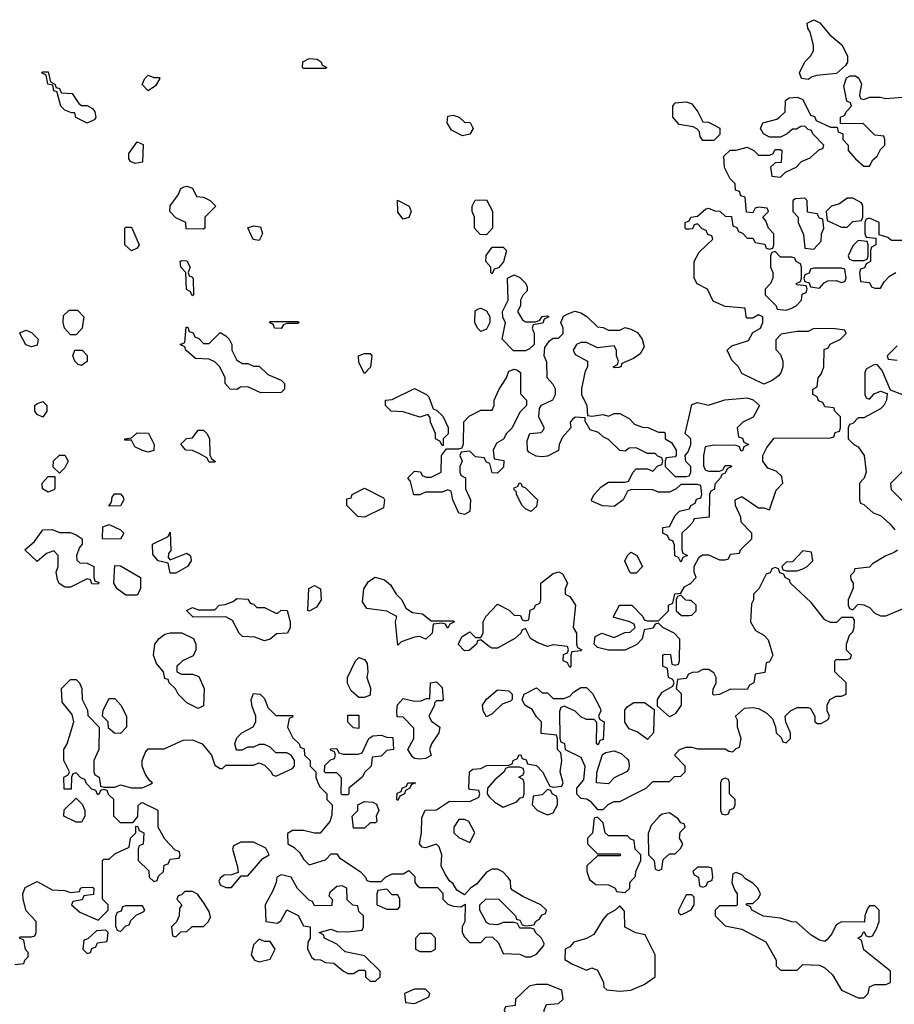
# Model space of a CAD drawing. Header units: inches. Extents: x 2722057 to 2913084, y 892730 to 1030005.
# Tile 8 of 231: x 2737587 to 2740740, y 1016711 to 1020262. Entities that reach past the tile are written whole.
import ezdxf

# ---------------------------------------------------------------- set-up
doc = ezdxf.new("R2010")
doc.units = ezdxf.units.IN
doc.header["$MEASUREMENT"] = 0
for name, color, linetype in [('C7031', 7, 'Continuous'), ('C7032', 7, 'Continuous'), ('C7041', 7, 'Continuous'), ('C7042', 7, 'Continuous')]:
    doc.layers.add(name, color=color, linetype=linetype)

msp = doc.modelspace()

# ---------------------------------------------------------------- linework, layer by layer
at = {"layer": 'C7031', "color": 2, "elevation": 18}
for points in [[(2737737, 1020000), (2737738, 1019998), (2737776, 1019996), (2737799.6, 1019959.6), (2737810, 1019952), (2737830, 1019952), (2737850, 1019942), (2737858, 1019930), (2737862, 1019910), (2737858, 1019902), (2737830, 1019889), (2737788.9, 1019908.9), (2737786, 1019926), (2737774, 1019926), (2737750, 1019935.3), (2737735.3, 1019950), (2737722.5, 1020000)], [(2740000, 1019877.9), (2739964, 1019884), (2739942, 1019910), (2739942, 1019950), (2739950, 1019962), (2739990, 1019966), (2740000, 1019962)], [(2740000, 1019506.6), (2739990, 1019506), (2739986, 1019510), (2739986, 1019530), (2740000, 1019537)], [(2740000, 1018586), (2739970, 1018586), (2739954, 1018570), (2739930, 1018558), (2739890, 1018558), (2739870, 1018566), (2739792.7, 1018567.3), (2739778, 1018562), (2739762, 1018530), (2739730, 1018506), (2739688.4, 1018508.4), (2739650, 1018526), (2739648.4, 1018531.6), (2739658, 1018550), (2739683.1, 1018576.9), (2739710, 1018594), (2739770, 1018594), (2739782, 1018598), (2739798, 1018630), (2739810, 1018642), (2739850, 1018642), (2739870, 1018634), (2739887.3, 1018652.7), (2739902, 1018658), (2739906, 1018670), (2739902, 1018682), (2739887.3, 1018687.3), (2739878, 1018698), (2739850, 1018698), (2739810, 1018718), (2739783.6, 1018716.4), (2739770, 1018706), (2739750, 1018708), (2739710, 1018748), (2739690, 1018758), (2739673.6, 1018773.6), (2739643.1, 1018783.1), (2739626, 1018814), (2739626, 1018826), (2739590, 1018828), (2739579.6, 1018820.4), (2739572, 1018810), (2739574, 1018790), (2739543.6, 1018756.4), (2739532, 1018730), (2739530, 1018708), (2739490, 1018688), (2739470, 1018686), (2739448.4, 1018688.4), (2739422, 1018702), (2739418, 1018710), (2739416.4, 1018743.6), (2739426, 1018770), (2739467.3, 1018772.7), (2739476.4, 1018783.6), (2739478, 1018790), (2739458, 1018830), (2739460.4, 1018859.6), (2739468.4, 1018871.6), (2739508.4, 1018891.6), (2739518, 1018910), (2739518, 1018930), (2739510, 1018946), (2739488, 1018970), (2739487.3, 1019027.3), (2739478, 1019050), (2739480.4, 1019079.6), (2739496.4, 1019103.6), (2739510, 1019114), (2739530, 1019114), (2739546, 1019130), (2739546, 1019150), (2739538, 1019170), (2739547.3, 1019192.7), (2739560.4, 1019199.6), (2739588.7, 1019211.3), (2739610, 1019204.7), (2739631.1, 1019191.1), (2739670, 1019154), (2739690, 1019152), (2739710, 1019142), (2739750, 1019142), (2739770, 1019152), (2739790, 1019146), (2739814.4, 1019134.4), (2739831.3, 1019110), (2739838, 1019082), (2739823.6, 1019056.4), (2739799.8, 1019040.2), (2739758, 1019022), (2739754, 1019010), (2739747.3, 1019007.3), (2739730, 1019006), (2739726, 1019010), (2739742, 1019018), (2739746, 1019030), (2739738, 1019050), (2739738, 1019070), (2739730, 1019086), (2739670, 1019078), (2739630, 1019098), (2739610, 1019098), (2739594, 1019090), (2739582, 1019070), (2739590, 1019054), (2739634, 1019030), (2739634, 1019010), (2739625.4, 1018994.6), (2739612, 1018932), (2739612, 1018910), (2739631.1, 1018871.1), (2739634, 1018834), (2739650, 1018832), (2739690, 1018838), (2739710, 1018832), (2739730, 1018842), (2739750, 1018842), (2739783.6, 1018823.6), (2739803.6, 1018803.6), (2739832.7, 1018792.7), (2739851.6, 1018791.6), (2739890, 1018774), (2739910, 1018774), (2739914, 1018770), (2739914, 1018750), (2739936.9, 1018736.9), (2739954, 1018710), (2739954, 1018690), (2739950, 1018686), (2739918, 1018682), (2739914, 1018670), (2739914, 1018650), (2739950, 1018614), (2739990, 1018614), (2740000, 1018617.3)], [(2740000, 1018756), (2739986, 1018770), (2740000, 1018830.7)], [(2740000, 1018656.3), (2739988.4, 1018668.4), (2739986, 1018690), (2739996.4, 1018703.6), (2740000, 1018713.5)], [(2740000, 1018436), (2739974, 1018410), (2739974, 1018350), (2739978, 1018338), (2739994, 1018330), (2739978, 1018322), (2739970, 1018306), (2739962, 1018322), (2739948.4, 1018328.4), (2739947.3, 1018367.3), (2739942, 1018382), (2739930, 1018386), (2739922, 1018402), (2739906, 1018410), (2739906, 1018430), (2739930, 1018434), (2739950, 1018474), (2739966, 1018490), (2740000, 1018497.6)], [(2740000, 1017902.7), (2739998, 1017902), (2739990, 1017886), (2739958, 1017882), (2739954, 1017850), (2739971.6, 1017831.6), (2739971.3, 1017790), (2739950, 1017758), (2739930, 1017748), (2739886, 1017786), (2739886, 1017810), (2739903.1, 1017836.9), (2739942, 1017858), (2739946, 1017870), (2739942, 1017882), (2739926, 1017890), (2739922, 1017922), (2739906, 1017930), (2739906, 1017970), (2739910, 1017974), (2739932.7, 1017972.7), (2739938, 1017938), (2739950, 1017934), (2739962, 1017938), (2739966, 1017950), (2739967.3, 1018027.3), (2739946, 1018050), (2739906, 1018070), (2739890, 1018086), (2739878, 1018082), (2739870, 1018068), (2739838, 1018062), (2739831.3, 1018028.7), (2739811.3, 1018008.7), (2739770, 1017988), (2739710, 1017988), (2739670, 1017998), (2739658, 1018010), (2739662, 1018038), (2739686, 1018050), (2739730, 1018034), (2739768.4, 1018051.6), (2739787.3, 1018052.7), (2739806, 1018070), (2739802, 1018082), (2739786, 1018090), (2739730, 1018106), (2739728, 1018110), (2739749, 1018151), (2739794, 1018150), (2739834, 1018110), (2739838, 1018098), (2739850, 1018094), (2739890, 1018094), (2739926, 1018130), (2739926, 1018150), (2739942, 1018158), (2739948.9, 1018191.1), (2739970, 1018194), (2739983.1, 1018216.9), (2740000, 1018226.6)], [(2740000, 1018167.6), (2739988, 1018168), (2739970, 1018186), (2739958, 1018182), (2739954, 1018170), (2739954, 1018130), (2739972.7, 1018112.7), (2740000, 1018113.6)], [(2737570, 1016854), (2737602, 1016858), (2737606, 1016870), (2737618, 1016882), (2737618, 1016898), (2737608.4, 1016908.4), (2737602, 1016942), (2737586, 1016950), (2737590, 1016954), (2737630, 1016954), (2737642, 1016958), (2737646, 1016970), (2737646, 1017010), (2737610, 1017048), (2737599, 1017090), (2737598, 1017110), (2737607.3, 1017132.7), (2737650, 1017154), (2737703.6, 1017123.6), (2737750, 1017122), (2737770, 1017114), (2737802, 1017118), (2737806, 1017130), (2737812.7, 1017132.7), (2737850, 1017134), (2737854, 1017130), (2737852.7, 1017107.3), (2737818, 1017102), (2737812.7, 1017087.3), (2737778, 1017082), (2737774, 1017070), (2737803.6, 1017043.6), (2737870, 1017014), (2737906, 1017050), (2737906, 1017070), (2737886, 1017090), (2737886, 1017230), (2737890, 1017234), (2737910, 1017234), (2737930, 1017254), (2737982, 1017278), (2737986, 1017310), (2738006, 1017330), (2738006, 1017354), (2738012.7, 1017352.7), (2738018, 1017338), (2738034, 1017330), (2738031.6, 1017288.4), (2738018, 1017282), (2738014, 1017270), (2738014, 1017230), (2738052.7, 1017192.7), (2738054, 1017170), (2738070, 1017154), (2738082, 1017158), (2738087.3, 1017172.7), (2738106, 1017190), (2738107.3, 1017212.7), (2738122, 1017218), (2738130, 1017234), (2738162, 1017238), (2738166, 1017250), (2738162, 1017262), (2738147.3, 1017267.3), (2738110, 1017306), (2738086, 1017350), (2738086, 1017410), (2738030, 1017438), (2738023.6, 1017436.4), (2738012.7, 1017427.3), (2738012, 1017388), (2737994, 1017366), (2737950, 1017366), (2737926, 1017390), (2737926, 1017450), (2737907.3, 1017467.3), (2737902, 1017482), (2737890, 1017486), (2737878, 1017482), (2737872.7, 1017467.3), (2737867.3, 1017467.3), (2737862, 1017482), (2737847.3, 1017487.3), (2737827.3, 1017507.3), (2737822, 1017522), (2737807.3, 1017527.3), (2737790, 1017546), (2737778, 1017542), (2737774, 1017530), (2737772.7, 1017487.3), (2737747.3, 1017487.3), (2737746, 1017530), (2737762, 1017538), (2737766, 1017550), (2737746, 1017590), (2737746, 1017630), (2737758, 1017650), (2737782, 1017730), (2737776.4, 1017756.4), (2737740.4, 1017800.4), (2737738, 1017850), (2737770, 1017882), (2737790, 1017882), (2737802, 1017870), (2737811, 1017850), (2737812, 1017810), (2737831.6, 1017771.6), (2737832.7, 1017752.7), (2737874, 1017710), (2737872, 1017630), (2737854, 1017590), (2737854, 1017550), (2737858, 1017538), (2737874, 1017530), (2737878, 1017498), (2737890, 1017494), (2737930, 1017494), (2737950, 1017502), (2737990, 1017491.3), (2738028.4, 1017491.6), (2738056.4, 1017503.6), (2738066, 1017510), (2738056.4, 1017516.4), (2738040.2, 1017540.2), (2738029, 1017570), (2738029, 1017590), (2738040.2, 1017619.8), (2738050, 1017632), (2738107.3, 1017632.7), (2738176.4, 1017663.6), (2738210, 1017664.7), (2738244.7, 1017650), (2738278, 1017610), (2738290, 1017574), (2738310, 1017562), (2738318, 1017562), (2738330, 1017574), (2738430, 1017574), (2738450, 1017582), (2738470, 1017574), (2738494, 1017550), (2738498, 1017538), (2738510, 1017534), (2738570, 1017562), (2738578, 1017570), (2738578, 1017590), (2738566, 1017610), (2738550, 1017618), (2738510, 1017618), (2738490, 1017638), (2738470, 1017648), (2738450, 1017648), (2738430, 1017638), (2738410, 1017638), (2738387.3, 1017627.3), (2738368, 1017628), (2738362, 1017650), (2738370, 1017672), (2738388, 1017690), (2738428.4, 1017711.6), (2738438, 1017730), (2738438, 1017750), (2738424.7, 1017784.7), (2738422, 1017810), (2738430, 1017832), (2738454, 1017830), (2738470, 1017814), (2738481, 1017781), (2738510, 1017752), (2738572, 1017752), (2738570, 1017746), (2738558, 1017742), (2738552, 1017710), (2738571.6, 1017671.6), (2738594, 1017650), (2738598, 1017638), (2738612.7, 1017632.7), (2738614, 1017610), (2738634, 1017590), (2738634, 1017570), (2738654, 1017550), (2738654, 1017530), (2738662, 1017510), (2738670, 1017494), (2738694, 1017470), (2738694, 1017450), (2738714, 1017430), (2738712.7, 1017392.7), (2738704.7, 1017370), (2738670, 1017328), (2738650, 1017328), (2738610, 1017338), (2738570, 1017338), (2738552.7, 1017327.3), (2738554, 1017290), (2738576.9, 1017276.9), (2738596.9, 1017256.9), (2738610, 1017234), (2738630, 1017214), (2738690, 1017232), (2738710, 1017254), (2738730, 1017254), (2738739.6, 1017239.6), (2738814, 1017190), (2738834, 1017170), (2738838, 1017158), (2738850, 1017154), (2738890, 1017154), (2738906, 1017170), (2738930, 1017182), (2738970, 1017182), (2738990, 1017194), (2739011.6, 1017171.6), (2739012, 1017150), (2739019.6, 1017139.6), (2739030, 1017132), (2739092.7, 1017132.7), (2739112, 1017112), (2739112, 1017090), (2739130, 1017072), (2739150, 1017064.7), (2739178, 1017062), (2739192.7, 1017072.7), (2739192, 1017010), (2739182, 1016990), (2739182, 1016970), (2739190, 1016954), (2739210, 1016934), (2739250, 1016934), (2739267.3, 1016952.7), (2739290, 1016954), (2739312.7, 1016932.7), (2739330, 1016894), (2739390, 1016892), (2739410, 1016882), (2739430, 1016882), (2739450, 1016892), (2739476.4, 1016923.6), (2739478, 1016930), (2739468, 1016950), (2739446, 1016970), (2739442, 1016982), (2739430, 1016986), (2739390, 1016986), (2739382, 1017002), (2739370, 1017006), (2739330, 1017006), (2739310, 1016998), (2739280.4, 1017000.4), (2739270, 1017006), (2739246, 1017050), (2739246, 1017070), (2739268.4, 1017091.6), (2739314, 1017090), (2739374, 1017030), (2739378, 1017018), (2739390, 1017014), (2739398, 1016998), (2739410, 1016994), (2739442, 1016998), (2739446, 1017010), (2739460.4, 1017019.6), (2739470, 1017034), (2739482, 1017038), (2739486, 1017050), (2739466, 1017070), (2739400.4, 1017100.4), (2739363.1, 1017123.1), (2739358, 1017130), (2739356.4, 1017156.4), (2739348.4, 1017168.4), (2739328.4, 1017188.4), (2739310, 1017198), (2739290, 1017198), (2739270, 1017188), (2739234.8, 1017145.2), (2739212, 1017130), (2739190, 1017106), (2739163.1, 1017123.1), (2739150, 1017146), (2739136.4, 1017156.4), (2739120.4, 1017180.4), (2739106, 1017210), (2739108.7, 1017250), (2739099, 1017279), (2739090, 1017288), (2739050, 1017275.3), (2739038, 1017278), (2739028, 1017290), (2739035.3, 1017330), (2739036.4, 1017383.6), (2739048.9, 1017411.1), (2739090, 1017412), (2739136.4, 1017443.6), (2739210, 1017442), (2739242, 1017458), (2739246, 1017470), (2739242, 1017482), (2739210, 1017486), (2739206, 1017490), (2739208, 1017550), (2739220.4, 1017559.6), (2739250, 1017562), (2739270, 1017572), (2739350, 1017574), (2739362, 1017578), (2739366, 1017590), (2739382, 1017598), (2739386, 1017610), (2739392, 1017612), (2739398, 1017598), (2739412.7, 1017592.7), (2739418, 1017578), (2739450, 1017572), (2739472, 1017550), (2739498, 1017498), (2739510, 1017494), (2739542, 1017498), (2739546, 1017510), (2739535.3, 1017550), (2739542, 1017590), (2739538, 1017618), (2739526, 1017630), (2739526, 1017670), (2739522, 1017682), (2739467.3, 1017687.3), (2739468, 1017730), (2739450, 1017748), (2739434, 1017774), (2739408, 1017790), (2739398, 1017810), (2739406, 1017830), (2739450, 1017852), (2739470, 1017834), (2739490, 1017834), (2739510, 1017814), (2739550, 1017814), (2739570, 1017822), (2739583.1, 1017836.9), (2739610, 1017854), (2739630, 1017854), (2739651.6, 1017831.6), (2739679.6, 1017779.6), (2739682, 1017770), (2739674, 1017750), (2739678, 1017738), (2739694, 1017730), (2739690, 1017666), (2739678, 1017662), (2739672.7, 1017647.3), (2739666, 1017650), (2739667.3, 1017727.3), (2739658, 1017738), (2739630, 1017738), (2739610, 1017748), (2739590, 1017768), (2739550, 1017786), (2739538, 1017782), (2739532.7, 1017767.3), (2739534, 1017670), (2739538, 1017658), (2739551.6, 1017651.6), (2739554, 1017630), (2739610, 1017602), (2739624.7, 1017570), (2739619.6, 1017520.4), (2739594, 1017490), (2739594, 1017470), (2739610, 1017454), (2739631.6, 1017451.6), (2739643.6, 1017443.6), (2739670, 1017414), (2739690, 1017414), (2739708.4, 1017431.6), (2739730, 1017442), (2739750, 1017442), (2739810, 1017472), (2739846, 1017490), (2739870, 1017514), (2739930, 1017514), (2739947.3, 1017532.7), (2739970, 1017534), (2739986, 1017550), (2739986, 1017570), (2739948, 1017610), (2739966, 1017630), (2739990, 1017638), (2740000, 1017638)], [(2740000, 1017106), (2739990, 1017106), (2739962, 1017050), (2739962, 1017042), (2739970, 1017034), (2739990, 1017042), (2740000, 1017047.6)]]:
    msp.add_lwpolyline(points, dxfattribs=at)
for points in [[(2739183.1, 1019843.1), (2739143.1, 1019863.1), (2739128, 1019890), (2739130, 1019914), (2739150, 1019918), (2739170.9, 1019910.9), (2739190, 1019892), (2739211.1, 1019891.1), (2739222, 1019870), (2739210, 1019848.7)], [(2738003.1, 1019743.1), (2737986, 1019750), (2737980.4, 1019760.4), (2737980.4, 1019779.6), (2738010, 1019822), (2738031.6, 1019811.6), (2738030, 1019748)], [(2738250, 1019506), (2738187.3, 1019507.3), (2738186, 1019530), (2738150, 1019548), (2738128.7, 1019570), (2738129.1, 1019590.9), (2738158, 1019630), (2738167.3, 1019652.7), (2738180.4, 1019659.6), (2738190, 1019662), (2738210, 1019654), (2738224.7, 1019624.7), (2738250, 1019622), (2738274, 1019610), (2738294, 1019590), (2738254, 1019550), (2738254, 1019510)], [(2738970, 1019542), (2738950, 1019568), (2738948.7, 1019611.3), (2738991.3, 1019590), (2738998, 1019570), (2738990, 1019548.7)], [(2739270, 1019486), (2739247.3, 1019487.3), (2739226, 1019510), (2739226, 1019550), (2739218, 1019570), (2739218, 1019590), (2739228.4, 1019611.6), (2739270, 1019612), (2739291.1, 1019571.1), (2739292, 1019510)], [(2737990, 1019428), (2737966, 1019450), (2737966, 1019510), (2737970, 1019514), (2737990, 1019514), (2738018, 1019450), (2738010, 1019438)], [(2738450, 1019466), (2738428.7, 1019468.7), (2738408.9, 1019511.1), (2738430, 1019518), (2738454.8, 1019514.8), (2738462, 1019490)], [(2739290, 1019346), (2739286, 1019350), (2739286, 1019370), (2739268, 1019390), (2739268.4, 1019411.6), (2739290, 1019442), (2739330, 1019442), (2739342, 1019430), (2739331.6, 1019388.4), (2739312.7, 1019367.3), (2739298, 1019362)], [(2738210, 1019266), (2738202, 1019282), (2738188.4, 1019288.4), (2738186, 1019350), (2738168, 1019370), (2738166, 1019390), (2738170, 1019394), (2738190, 1019392), (2738202, 1019370), (2738194, 1019350), (2738198, 1019338), (2738210, 1019334), (2738212.7, 1019327.3), (2738214, 1019270)], [(2739410, 1019172), (2739447.3, 1019172.7), (2739462, 1019178), (2739470, 1019192), (2739490, 1019194), (2739494, 1019190), (2739478, 1019182), (2739472.7, 1019167.3), (2739438, 1019162), (2739434, 1019150), (2739442, 1019130), (2739442, 1019090), (2739425.4, 1019074.6), (2739410, 1019068), (2739367.3, 1019067.3), (2739326, 1019110), (2739338, 1019170), (2739328.4, 1019188.4), (2739328, 1019210), (2739348, 1019250), (2739346, 1019330), (2739370, 1019342), (2739390, 1019332), (2739411.1, 1019311.1), (2739416.9, 1019296.9), (2739416, 1019284), (2739402, 1019270), (2739392, 1019250), (2739392, 1019230), (2739382, 1019210), (2739399.6, 1019179.6)], [(2737770, 1019126), (2737748.7, 1019150), (2737744, 1019170), (2737745.2, 1019194.8), (2737765.2, 1019214.8), (2737794.8, 1019214.8), (2737818, 1019190), (2737812, 1019150), (2737790, 1019126)], [(2739250, 1019138), (2739238, 1019150), (2739228, 1019170), (2739228.4, 1019211.6), (2739240.4, 1019219.6), (2739250, 1019222), (2739270, 1019212), (2739282, 1019190), (2739282, 1019170), (2739270, 1019146)], [(2738530, 1019148.7), (2738506, 1019150), (2738502, 1019162), (2738488, 1019170), (2738490, 1019174), (2738590, 1019174), (2738594, 1019170), (2738590, 1019166), (2738550, 1019166), (2738538, 1019162)], [(2737630, 1019082), (2737609.1, 1019089.1), (2737588, 1019130), (2737590, 1019134), (2737610, 1019142), (2737630, 1019134), (2737654, 1019110), (2737650, 1019088.7)], [(2738250, 1019094), (2738270, 1019094), (2738310, 1019134), (2738330, 1019122), (2738342, 1019110), (2738352, 1019090), (2738352, 1019070), (2738370, 1019034), (2738390, 1019022), (2738410, 1019022), (2738430, 1019012), (2738450, 1019012), (2738482, 1018982), (2738530, 1018962), (2738542, 1018950), (2738542, 1018930), (2738530, 1018918), (2738456.4, 1018916.4), (2738410, 1018938), (2738383.6, 1018936.4), (2738370, 1018928), (2738346, 1018930), (2738328, 1018950), (2738328, 1018970), (2738308, 1019010), (2738290, 1019028), (2738270, 1019038), (2738220.4, 1019040.4), (2738186, 1019070), (2738182, 1019082), (2738166, 1019090), (2738182, 1019098), (2738187.3, 1019152.7), (2738192.7, 1019152.7), (2738198, 1019138), (2738212.7, 1019132.7), (2738218, 1019118), (2738232.7, 1019112.7)], [(2737810, 1019015.3), (2737798, 1019018), (2737786, 1019030), (2737778, 1019050), (2737786, 1019070), (2737812, 1019070), (2737830.7, 1019050.7), (2737830, 1019028.7)], [(2738830, 1018986), (2738810, 1019026), (2738808.7, 1019050), (2738830, 1019058), (2738850, 1019058), (2738856, 1019050), (2738851.3, 1019008.7)], [(2739310, 1018626), (2739290, 1018628), (2739282, 1018662), (2739270, 1018666), (2739262, 1018682), (2739230, 1018686), (2739210, 1018706), (2739178, 1018702), (2739174, 1018690), (2739182, 1018670), (2739174, 1018650), (2739174, 1018630), (2739178, 1018618), (2739194, 1018610), (2739194, 1018570), (2739212, 1018530), (2739210, 1018488), (2739190, 1018478), (2739170, 1018482), (2739148, 1018530), (2739142, 1018562), (2739130, 1018566), (2739110, 1018558), (2739050, 1018558), (2739030, 1018548.7), (2739008.4, 1018548.4), (2738996.4, 1018596.4), (2738986, 1018610), (2739010, 1018634), (2739031.6, 1018631.6), (2739038, 1018618), (2739052.7, 1018612.7), (2739070, 1018612), (2739106, 1018630), (2739108, 1018690), (2739126, 1018714), (2739170, 1018714), (2739182, 1018718), (2739187.3, 1018732.7), (2739188, 1018812), (2739207.3, 1018832.7), (2739250, 1018854), (2739290, 1018854), (2739298, 1018870), (2739298, 1018890), (2739315.3, 1018930), (2739342, 1018970), (2739350, 1018994), (2739370, 1019002), (2739379.6, 1018999.6), (2739392, 1018990), (2739392.7, 1018912.7), (2739414, 1018890), (2739414, 1018870), (2739390, 1018846), (2739362, 1018790), (2739342, 1018770), (2739331.3, 1018748.7), (2739305.4, 1018734.6), (2739294, 1018710), (2739298, 1018678), (2739332.7, 1018672.7), (2739331.6, 1018648.4)], [(2739110, 1018726), (2739102, 1018742), (2739086, 1018750), (2739086, 1018770), (2739068, 1018810), (2739067.3, 1018827.3), (2739058, 1018838), (2739030, 1018828), (2738970, 1018848), (2738926, 1018850), (2738906, 1018870), (2738906, 1018890), (2738930, 1018892), (2739010, 1018931.3), (2739054, 1018910), (2739062, 1018902), (2739078, 1018858), (2739090, 1018854), (2739112.7, 1018832.7), (2739131.6, 1018791.6), (2739131.6, 1018768.4), (2739114, 1018750), (2739114, 1018726)], [(2737670, 1018828.7), (2737650, 1018838), (2737642, 1018850), (2737642, 1018870), (2737650, 1018878), (2737670, 1018884.7), (2737684.7, 1018870), (2737684.7, 1018850)], [(2738270, 1018666), (2738262, 1018682), (2738236.4, 1018696.4), (2738210, 1018708), (2738186, 1018710), (2738168.4, 1018731.6), (2738188.4, 1018751.6), (2738210, 1018754), (2738230, 1018782), (2738250, 1018782), (2738262, 1018770), (2738271.1, 1018751.1), (2738272.7, 1018692.7), (2738278, 1018678), (2738292, 1018670), (2738290, 1018666)], [(2738050, 1018702), (2738030, 1018708), (2738002, 1018722), (2737990, 1018746), (2737966, 1018746), (2737966, 1018750), (2737990, 1018754), (2738010, 1018772), (2738051, 1018771), (2738072, 1018730), (2738070, 1018708)], [(2737730, 1018626), (2737708, 1018648), (2737708.4, 1018671.6), (2737730, 1018692), (2737750, 1018692), (2737762, 1018670), (2737750, 1018646)], [(2737690, 1018558), (2737668.7, 1018570), (2737668, 1018590), (2737690, 1018614), (2737714, 1018614), (2737714, 1018570), (2737710, 1018566)], [(2738830, 1018468), (2738806, 1018470), (2738766, 1018510), (2738766, 1018534), (2738782, 1018538), (2738786, 1018550), (2738830, 1018572), (2738898, 1018538), (2738902, 1018530), (2738898, 1018502)], [(2739430, 1018488.7), (2739410, 1018498), (2739398, 1018510), (2739378, 1018550), (2739378, 1018558), (2739368.4, 1018568.4), (2739370, 1018574), (2739382, 1018578), (2739388.4, 1018591.6), (2739394, 1018590), (2739398, 1018578), (2739410, 1018574), (2739454, 1018530), (2739450, 1018506)], [(2737908, 1018508), (2737918, 1018522), (2737920.4, 1018539.6), (2737928.4, 1018551.6), (2737950, 1018552), (2737959.6, 1018539.6), (2737962, 1018530), (2737950, 1018508.7)], [(2737950, 1018388.7), (2737886, 1018390), (2737887.3, 1018432.7), (2737910, 1018442), (2737950, 1018422), (2737962, 1018410)], [(2737730, 1018412), (2737770, 1018412), (2737790, 1018404.7), (2737812, 1018390), (2737812, 1018370), (2737802, 1018358), (2737792, 1018330), (2737792.7, 1018312.7), (2737803.6, 1018303.6), (2737830, 1018302), (2737854, 1018290), (2737854, 1018250), (2737858, 1018238), (2737872.7, 1018232.7), (2737870, 1018226), (2737847.3, 1018227.3), (2737842, 1018242), (2737830, 1018246), (2737770, 1018215.3), (2737750, 1018215.3), (2737728.9, 1018228.9), (2737723.1, 1018243.1), (2737718, 1018270), (2737726, 1018290), (2737726, 1018330), (2737710, 1018346), (2737683.6, 1018336.4), (2737650, 1018308), (2737606, 1018350), (2737640.4, 1018379.6), (2737670, 1018422), (2737703.6, 1018423.6)], [(2738130, 1018314), (2738190, 1018338), (2738202, 1018330), (2738203.6, 1018323.6), (2738204.7, 1018310), (2738192, 1018290), (2738150, 1018266), (2738130, 1018266), (2738122, 1018302), (2738086, 1018310), (2738067.3, 1018332.7), (2738066, 1018370), (2738122, 1018398), (2738130, 1018414), (2738132, 1018348), (2738123.6, 1018336.4), (2738122, 1018322)], [(2739790, 1018266), (2739786, 1018270), (2739768.9, 1018308.9), (2739778, 1018330), (2739790, 1018342), (2739812, 1018330), (2739832, 1018290), (2739810, 1018266)], [(2737970, 1018186), (2737938, 1018210), (2737926, 1018230), (2737930, 1018294), (2737950, 1018292), (2738022, 1018250), (2738022, 1018210), (2738010, 1018186)], [(2739070, 1018094), (2739150, 1018094), (2739154, 1018090), (2739138, 1018082), (2739130, 1018068), (2739122, 1018082), (2739110, 1018086), (2739078, 1018082), (2739074, 1018050), (2739051.6, 1018028.4), (2739030, 1018038), (2739010, 1018035.3), (2738962, 1018018), (2738950, 1018006), (2738942, 1018090), (2738946, 1018110), (2738910, 1018128.7), (2738838, 1018138), (2738823.1, 1018163.1), (2738828, 1018210), (2738844, 1018236), (2738868.4, 1018251.6), (2738902, 1018242), (2738923.6, 1018223.6), (2738944.7, 1018190), (2738964.7, 1018170), (2738979.6, 1018139.6), (2739003.6, 1018123.6), (2739039.6, 1018119.6)], [(2739570, 1017926), (2739562, 1017942), (2739546, 1017950), (2739547.3, 1017972.7), (2739562, 1017978), (2739566, 1017990), (2739562, 1018002), (2739510, 1018008), (2739490, 1018002), (2739454.6, 1018014.6), (2739428, 1018030), (2739410, 1018066), (2739398, 1018062), (2739394, 1018050), (2739372, 1018030), (2739310, 1017995.3), (2739290, 1017995.3), (2739280.2, 1018000.2), (2739250, 1018026), (2739238, 1018022), (2739234, 1018010), (2739207.3, 1017987.3), (2739190, 1017986), (2739168, 1018010), (2739182, 1018038), (2739210, 1018054), (2739230, 1018034), (2739250, 1018034), (2739258, 1018050), (2739258, 1018090), (2739262, 1018098), (2739268, 1018110), (2739310, 1018154), (2739352, 1018132), (2739370, 1018114), (2739392.7, 1018112.7), (2739398, 1018098), (2739410, 1018094), (2739422, 1018098), (2739427.3, 1018132.7), (2739442, 1018138), (2739446, 1018150), (2739462, 1018158), (2739466, 1018170), (2739466, 1018230), (2739510, 1018264.7), (2739531.1, 1018271.1), (2739543.6, 1018263.6), (2739562, 1018230), (2739554, 1018210), (2739554, 1018190), (2739570, 1018182), (2739591.3, 1018150), (2739582, 1018070), (2739594, 1018050), (2739594, 1018010), (2739598, 1017998), (2739614, 1017990), (2739610, 1017986), (2739578, 1017982), (2739574, 1017970), (2739574, 1017930)], [(2738630, 1018128.7), (2738626, 1018130), (2738628.9, 1018211.1), (2738650, 1018222), (2738672, 1018210), (2738674, 1018170), (2738656.9, 1018143.1)], [(2738442, 1018142), (2738470, 1018142), (2738510, 1018122), (2738518, 1018122), (2738530, 1018132), (2738551.6, 1018131.6), (2738562, 1018090), (2738562, 1018070), (2738552, 1018050), (2738512.7, 1018047.3), (2738490, 1018028), (2738470, 1018022), (2738434.6, 1018034.6), (2738390, 1018038), (2738378, 1018050), (2738354.6, 1018094.6), (2738330, 1018108), (2738212.7, 1018107.3), (2738188.4, 1018131.6), (2738210, 1018142), (2738230, 1018134), (2738290, 1018134), (2738306, 1018150), (2738327.3, 1018152.7), (2738356.4, 1018163.6), (2738370, 1018174), (2738410, 1018172), (2738418, 1018158), (2738430, 1018154)], [(2738170, 1017902), (2738210, 1017902), (2738232.7, 1017892.7), (2738252, 1017850), (2738250, 1017788), (2738230, 1017778), (2738190, 1017798), (2738158, 1017830), (2738148.4, 1017848.4), (2738126, 1017870), (2738122, 1017882), (2738110, 1017886), (2738106, 1017910), (2738080.2, 1017940.2), (2738069, 1017970), (2738074, 1018010), (2738089.3, 1018030.7), (2738110, 1018046), (2738130, 1018051), (2738171, 1018051), (2738214, 1018030), (2738222, 1018010), (2738222, 1017990), (2738212, 1017968), (2738174, 1017950), (2738162, 1017938), (2738154, 1017930), (2738154, 1017910)], [(2738810, 1017818), (2738782, 1017842), (2738768.4, 1017868.4), (2738768.7, 1017890), (2738798, 1017950), (2738810, 1017962), (2738830, 1017954), (2738839.6, 1017939.6), (2738842, 1017910), (2738838, 1017890), (2738851.1, 1017851.1), (2738850, 1017826), (2738830, 1017818)], [(2739030, 1017595.3), (2739010, 1017598), (2739003.1, 1017603.1), (2738986, 1017630), (2739008, 1017670), (2739007.3, 1017707.3), (2738970, 1017746), (2738947.3, 1017747.3), (2738946, 1017770), (2738948.4, 1017791.6), (2738970, 1017814), (2739010, 1017804.7), (2739034.6, 1017805.4), (2739054, 1017814), (2739066, 1017814), (2739068, 1017870), (2739090, 1017874), (2739110, 1017854), (2739114, 1017810), (2739110, 1017806), (2739090, 1017806), (2739082, 1017798), (2739082, 1017790), (2739062, 1017750), (2739071.6, 1017731.6), (2739102, 1017710), (2739098, 1017690), (2739071.3, 1017650), (2739064.7, 1017630), (2739070, 1017608), (2739050, 1017598)], [(2739270, 1017748), (2739258, 1017770), (2739255.3, 1017790), (2739270, 1017812), (2739310, 1017844.7), (2739350, 1017842), (2739362, 1017830), (2739362, 1017810), (2739356, 1017804), (2739326, 1017794), (2739290, 1017758)], [(2737950, 1017688), (2737928.4, 1017688.4), (2737907.3, 1017707.3), (2737906, 1017730), (2737886, 1017750), (2737888.4, 1017771.6), (2737910, 1017814), (2737930, 1017814), (2737952, 1017790), (2737972, 1017750), (2737972, 1017710)], [(2739850, 1017666), (2739813.6, 1017693.6), (2739784.7, 1017704.7), (2739768.4, 1017728.4), (2739768.4, 1017771.6), (2739776.4, 1017783.6), (2739800.4, 1017799.6), (2739839.6, 1017799.6), (2739874, 1017774), (2739872, 1017690)], [(2738810, 1017706), (2738790, 1017708), (2738770, 1017728), (2738770, 1017754), (2738810, 1017754)], [(2738750, 1017466), (2738746, 1017470), (2738747.3, 1017527.3), (2738738, 1017538), (2738730, 1017546), (2738690, 1017546), (2738686, 1017550), (2738687.3, 1017572.7), (2738707.3, 1017592.7), (2738722, 1017598), (2738726, 1017610), (2738722, 1017622), (2738707.3, 1017627.3), (2738707.3, 1017632.7), (2738730, 1017634), (2738738, 1017618), (2738752.7, 1017612.7), (2738807.3, 1017612.7), (2738822, 1017618), (2738846, 1017670), (2738860.4, 1017679.6), (2738890, 1017682), (2738910, 1017674), (2738932.7, 1017672.7), (2738934, 1017630), (2738910, 1017626), (2738890, 1017606), (2738858, 1017602), (2738854, 1017570), (2738831.6, 1017548.4), (2738822, 1017530), (2738774, 1017490), (2738774, 1017470), (2738770, 1017466)], [(2739710, 1017506), (2739666, 1017510), (2739667.3, 1017547.3), (2739688, 1017612), (2739700.4, 1017619.6), (2739730, 1017624.7), (2739755.3, 1017615.3), (2739776.9, 1017596.9), (2739782, 1017590), (2739784.7, 1017570), (2739782, 1017558), (2739774, 1017550), (2739730, 1017528)], [(2739390, 1017566), (2739350, 1017566), (2739338, 1017562), (2739334, 1017550), (2739299.6, 1017520.4), (2739274, 1017490), (2739272, 1017470), (2739279.6, 1017459.6), (2739299.6, 1017439.6), (2739330, 1017422), (2739379, 1017441), (2739390, 1017454), (2739402, 1017458), (2739406, 1017470), (2739406, 1017510), (2739402, 1017522), (2739386, 1017530), (2739402, 1017538), (2739406, 1017550), (2739402, 1017562)], [(2738950, 1017446), (2738946, 1017450), (2738947.3, 1017472.7), (2738962, 1017478), (2738966, 1017490), (2738982, 1017498), (2738986, 1017510), (2739014, 1017510), (2738998, 1017502), (2738994, 1017490), (2738978, 1017482), (2738974, 1017470), (2738958, 1017462)], [(2739490, 1017486), (2739470, 1017466), (2739438, 1017462), (2739434, 1017430), (2739454, 1017410), (2739490, 1017394), (2739510, 1017402), (2739526, 1017430), (2739526, 1017450), (2739522, 1017462), (2739506, 1017470), (2739502, 1017482)], [(2737790, 1017368), (2737746, 1017390), (2737747.3, 1017412.7), (2737790, 1017454), (2737812.7, 1017432.7), (2737822, 1017410), (2737822, 1017390), (2737810, 1017368)], [(2738790, 1017346), (2738786, 1017390), (2738806, 1017410), (2738806, 1017430), (2738830, 1017442), (2738859.6, 1017439.6), (2738872.7, 1017432.7), (2738882, 1017410), (2738872, 1017390), (2738874, 1017370), (2738870, 1017366), (2738850, 1017366), (2738830, 1017346)], [(2739930, 1017402), (2739903.6, 1017396.4), (2739894, 1017390), (2739863.6, 1017356.4), (2739852.7, 1017327.3), (2739854, 1017250), (2739874, 1017230), (2739878, 1017198), (2739890, 1017194), (2739902, 1017198), (2739907.3, 1017232.7), (2739930, 1017254), (2739950, 1017254), (2739970, 1017274), (2739978, 1017290), (2739966, 1017310), (2739968.4, 1017331.6), (2739986, 1017350), (2739982, 1017362), (2739970, 1017366), (2739960.4, 1017380.4)], [(2739190, 1017378), (2739170, 1017378), (2739152, 1017350), (2739152, 1017330), (2739170, 1017312), (2739210, 1017294), (2739228, 1017330), (2739206, 1017370)], [(2739670, 1017386), (2739658, 1017382), (2739651.6, 1017328.4), (2739634, 1017310), (2739634, 1017290), (2739670, 1017254), (2739750, 1017254), (2739754, 1017250), (2739750, 1017246), (2739670, 1017246), (2739632, 1017210), (2739632, 1017190), (2739641, 1017161), (2739663.6, 1017143.6), (2739710, 1017142), (2739734, 1017130), (2739738, 1017118), (2739770, 1017114), (2739786, 1017130), (2739786, 1017150), (2739807.3, 1017172.7), (2739808, 1017190), (2739826, 1017230), (2739826, 1017250), (2739806, 1017270), (2739802, 1017302), (2739787.3, 1017307.3), (2739778, 1017318), (2739710, 1017318), (2739698, 1017330), (2739690, 1017366)], [(2738430, 1017295.3), (2738384.7, 1017295.3), (2738358, 1017282), (2738354, 1017270), (2738372.7, 1017207.3), (2738374, 1017186), (2738350, 1017178), (2738323.6, 1017176.4), (2738310, 1017166), (2738304.7, 1017155.3), (2738310, 1017142), (2738330, 1017132), (2738350, 1017132), (2738386, 1017174), (2738410, 1017174), (2738463.1, 1017236.9), (2738486, 1017250), (2738474.6, 1017274.6)], [(2738530, 1017178), (2738514, 1017170), (2738512, 1017150), (2738499.6, 1017120.4), (2738472, 1017070), (2738474, 1017010), (2738516.4, 1017003.6), (2738528.4, 1017011.6), (2738550, 1017052), (2738591.3, 1017031.3), (2738610, 1016994), (2738634, 1016990), (2738634, 1016950), (2738625.4, 1016934.6), (2738624.7, 1016910), (2738639.6, 1016879.6), (2738650, 1016872), (2738671.6, 1016871.6), (2738690, 1016862), (2738719.6, 1016859.6), (2738754, 1016830), (2738770, 1016822), (2738790, 1016822), (2738810, 1016834), (2738830, 1016834), (2738834, 1016830), (2738834, 1016810), (2738850, 1016794), (2738870, 1016794), (2738886, 1016810), (2738886, 1016830), (2738830, 1016886), (2738760.4, 1016900.4), (2738730, 1016928), (2738686, 1016950), (2738682, 1016962), (2738666, 1016970), (2738710, 1016982), (2738730, 1016974), (2738770, 1016972), (2738822, 1016978), (2738826, 1016990), (2738826, 1017030), (2738810, 1017046), (2738806, 1017066), (2738788.4, 1017068.4), (2738767.3, 1017087.3), (2738766, 1017130), (2738750, 1017138), (2738730, 1017135.3), (2738705.4, 1017114.6), (2738702, 1017102), (2738714, 1017090), (2738712.7, 1017067.3), (2738650, 1017066), (2738642, 1017082), (2738630, 1017086), (2738588.9, 1017128.9), (2738566, 1017170)], [(2738210, 1017118), (2738182, 1017118), (2738170, 1017106), (2738158, 1017102), (2738154, 1017090), (2738172, 1017070), (2738163.6, 1017056.4), (2738162, 1017030), (2738152, 1017008), (2738134, 1016990), (2738138, 1016958), (2738150, 1016954), (2738167.3, 1016972.7), (2738190, 1016974), (2738208.4, 1016991.6), (2738250, 1016992), (2738268, 1017010), (2738274.6, 1017025.4), (2738270, 1017046), (2738250, 1017078), (2738228, 1017108)], [(2738910, 1017126), (2738878, 1017122), (2738874, 1017110), (2738874, 1017070), (2738910, 1017054), (2738950, 1017054), (2738958, 1017062), (2738958, 1017090), (2738950, 1017106), (2738930, 1017106)], [(2738030, 1017066), (2737970, 1017066), (2737958, 1017062), (2737952.7, 1017047.3), (2737938, 1017042), (2737932.7, 1017027.3), (2737932.7, 1016992.7), (2737938, 1016978), (2737950, 1016974), (2737970, 1016994), (2737982, 1016998), (2737987.3, 1017012.7), (2738007.3, 1017032.7), (2738034.6, 1017045.4), (2738038, 1017050)], [(2739750, 1017066), (2739734, 1017050), (2739705.4, 1017034.6), (2739690, 1017018), (2739656.9, 1016963.1), (2739630, 1016948), (2739584.7, 1016935.3), (2739570, 1016918), (2739554, 1016910), (2739552.7, 1016872.7), (2739576.9, 1016856.9), (2739630, 1016834), (2739650, 1016842), (2739670, 1016834), (2739692, 1016790), (2739692.7, 1016772.7), (2739703.6, 1016763.6), (2739750, 1016758), (2739790, 1016762), (2739838, 1016782), (2739878, 1016810), (2739878, 1016890), (2739842, 1016962), (2739808.4, 1016968.4), (2739769, 1016989), (2739767.3, 1017047.3)], [(2737898, 1016978), (2737863.6, 1016976.4), (2737832.7, 1016947.3), (2737818, 1016942), (2737814, 1016910), (2737830, 1016894), (2737842, 1016898), (2737847.3, 1016912.7), (2737862, 1016918), (2737867.3, 1016932.7), (2737902, 1016938), (2737906, 1016970)], [(2738450, 1016946), (2738430, 1016926), (2738422, 1016890), (2738434, 1016870), (2738450, 1016864.7), (2738490, 1016874), (2738508, 1016910), (2738490, 1016938), (2738470, 1016938)], [(2739070, 1016966), (2739030, 1016966), (2739014, 1016950), (2739014, 1016910), (2739030, 1016902), (2739070, 1016902), (2739086, 1016910), (2739086, 1016950)], [(2739050, 1016766), (2739010, 1016766), (2738974, 1016750), (2738978, 1016718), (2739010, 1016714), (2739030, 1016722), (2739062, 1016738), (2739066, 1016750)], [(2739490, 1016782), (2739450, 1016782), (2739423.6, 1016776.4), (2739374, 1016730), (2739372.7, 1016707.3), (2739338, 1016702), (2739334, 1016690), (2739338, 1016678), (2739352.7, 1016672.7), (2739410, 1016612), (2739450, 1016594), (2739486, 1016630), (2739478, 1016650), (2739478, 1016690), (2739486, 1016710), (2739530, 1016714), (2739546, 1016730), (2739542, 1016762)]]:
    msp.add_lwpolyline(points, close=True, dxfattribs=at)
at = {"layer": 'C7032', "color": 2, "elevation": 18}
for points in [[(2738610, 1020086), (2738606, 1020090), (2738608, 1020110), (2738630, 1020122), (2738659.6, 1020119.6), (2738674, 1020110), (2738678, 1020098), (2738694, 1020090), (2738690, 1020086)], [(2738070, 1020054), (2738090, 1020054), (2738092, 1020050), (2738076.9, 1020023.1), (2738050, 1020006), (2738028.4, 1020028.4), (2738038, 1020050), (2738050, 1020062)]]:
    msp.add_lwpolyline(points, close=True, dxfattribs=at)
msp.add_lwpolyline([(2737722.5, 1020000), (2737722, 1020002), (2737710, 1020006), (2737706, 1020026), (2737688, 1020030), (2737682, 1020062), (2737666, 1020070), (2737670, 1020074), (2737690, 1020074), (2737698, 1020038), (2737714, 1020030), (2737718, 1020018), (2737730, 1020014), (2737737, 1020000)], dxfattribs=at)
at = {"layer": 'C7041', "color": 2, "elevation": 18}
for points in [[(2740000, 1019537), (2740002, 1019538), (2740006, 1019550), (2740030, 1019554), (2740060.4, 1019579.6), (2740070, 1019582), (2740092.7, 1019572.7), (2740111.6, 1019571.6), (2740130, 1019554), (2740152.7, 1019552.7), (2740158, 1019518), (2740172.7, 1019512.7), (2740178, 1019498), (2740192.7, 1019492.7), (2740210, 1019474), (2740230, 1019474), (2740238, 1019458), (2740272.7, 1019452.7), (2740278, 1019438), (2740290, 1019434), (2740302, 1019438), (2740306, 1019450), (2740306, 1019490), (2740286, 1019510), (2740276.4, 1019536.4), (2740266, 1019550), (2740286, 1019570), (2740282, 1019582), (2740250, 1019586), (2740238, 1019582), (2740230, 1019566), (2740207.3, 1019567.3), (2740202, 1019622), (2740187.3, 1019627.3), (2740182, 1019642), (2740167.3, 1019647.3), (2740166, 1019670), (2740148.4, 1019688.4), (2740128.4, 1019728.4), (2740126, 1019770), (2740148, 1019792), (2740170, 1019792), (2740210, 1019802), (2740234, 1019790), (2740250, 1019774), (2740290, 1019774), (2740302, 1019778), (2740310, 1019794), (2740330, 1019794), (2740334, 1019790), (2740332.7, 1019747.3), (2740310, 1019746), (2740294, 1019730), (2740298, 1019698), (2740330, 1019694), (2740347.3, 1019712.7), (2740386, 1019730), (2740406, 1019750), (2740436.4, 1019763.6), (2740470, 1019794), (2740482, 1019798), (2740486, 1019810), (2740446, 1019850), (2740442, 1019862), (2740430, 1019866), (2740418, 1019878), (2740403.6, 1019876.4), (2740387.3, 1019867.3), (2740372.7, 1019867.3), (2740354, 1019850), (2740330, 1019838), (2740290, 1019838), (2740268, 1019850), (2740258, 1019870), (2740266, 1019890), (2740316.4, 1019903.6), (2740326, 1019910), (2740346, 1019930), (2740348, 1019970), (2740360.4, 1019979.6), (2740390, 1019982), (2740410, 1019974), (2740438, 1019918), (2740452.7, 1019912.7), (2740458, 1019898), (2740510, 1019874), (2740534, 1019874), (2740538, 1019858), (2740554, 1019850), (2740554, 1019830), (2740574, 1019810), (2740574, 1019790), (2740599.6, 1019759.6), (2740630, 1019734), (2740650, 1019734), (2740663.1, 1019756.9), (2740678, 1019770), (2740690, 1019794), (2740706, 1019810), (2740706, 1019830), (2740702, 1019842), (2740670, 1019846), (2740627.3, 1019887.3), (2740546, 1019886), (2740546, 1019910), (2740562, 1019918), (2740566, 1019930), (2740586, 1019950), (2740582, 1019962), (2740568.4, 1019968.4), (2740562.3, 1020000)], [(2740616, 1020000), (2740614, 1019990), (2740618, 1019978), (2740630, 1019974), (2740650, 1019982), (2740690, 1019982), (2740710, 1019978), (2740770, 1019982), (2740790, 1019974), (2740817.4, 1020000)], [(2740000, 1019962), (2740010, 1019958), (2740032, 1019930), (2740050, 1019894), (2740070, 1019892), (2740111.1, 1019871.1), (2740111.6, 1019848.4), (2740090, 1019826), (2740050, 1019826), (2740040.4, 1019840.4), (2740038, 1019858), (2740028.4, 1019868.4), (2740015.3, 1019875.3), (2740000, 1019877.9)], [(2740770, 1019466), (2740730, 1019466), (2740716.4, 1019476.4), (2740686, 1019486), (2740686, 1019530), (2740650, 1019546), (2740638, 1019542), (2740634, 1019530), (2740634, 1019490), (2740638, 1019478), (2740674, 1019474), (2740674, 1019450), (2740658, 1019442), (2740654, 1019430), (2740654, 1019390), (2740638, 1019382), (2740632.7, 1019367.3), (2740618, 1019362), (2740614, 1019350), (2740618, 1019318), (2740650, 1019314), (2740658, 1019298), (2740670, 1019294), (2740690, 1019294), (2740703.1, 1019316.9), (2740723.1, 1019336.9), (2740746, 1019350)], [(2740000, 1018226.6), (2740006, 1018230), (2740026, 1018250), (2740018, 1018270), (2740018, 1018290), (2740036.4, 1018323.6), (2740048.4, 1018331.6), (2740070, 1018332), (2740110, 1018314), (2740130, 1018314), (2740142, 1018318), (2740150, 1018334), (2740182, 1018338), (2740186, 1018350), (2740226, 1018390), (2740226, 1018410), (2740188, 1018450), (2740187.3, 1018467.3), (2740168, 1018510), (2740166, 1018530), (2740190, 1018542), (2740250, 1018502), (2740270, 1018502), (2740290, 1018494), (2740314.6, 1018565.4), (2740338, 1018590), (2740334.6, 1018614.6), (2740313.6, 1018633.6), (2740284, 1018644), (2740266, 1018670), (2740266, 1018690), (2740280.4, 1018719.6), (2740307.3, 1018752.7), (2740510, 1018754), (2740522, 1018758), (2740527.3, 1018772.7), (2740542, 1018778), (2740546, 1018790), (2740546, 1018830), (2740526, 1018850), (2740522, 1018862), (2740490, 1018866), (2740482, 1018882), (2740467.3, 1018887.3), (2740462, 1018902), (2740446, 1018910), (2740446, 1018930), (2740462, 1018938), (2740466, 1018970), (2740476.4, 1018983.6), (2740486, 1019010), (2740487.3, 1019072.7), (2740502, 1019078), (2740508.4, 1019091.6), (2740546, 1019110), (2740566, 1019130), (2740562, 1019142), (2740527.3, 1019147.3), (2740450, 1019148), (2740430, 1019138), (2740390, 1019138), (2740332, 1019128), (2740312.7, 1019107.3), (2740312.7, 1019072.7), (2740330, 1019054), (2740338, 1019030), (2740338, 1019010), (2740331, 1018989), (2740322, 1018978), (2740299.8, 1018960.2), (2740270, 1018948), (2740190, 1018986), (2740178, 1019010), (2740154.6, 1019034.6), (2740138, 1019070), (2740154.6, 1019085.4), (2740214.6, 1019105.4), (2740230, 1019134), (2740258, 1019150), (2740266, 1019170), (2740266, 1019190), (2740250, 1019198), (2740230, 1019186), (2740210, 1019186), (2740206, 1019190), (2740202, 1019222), (2740130, 1019228), (2740100.4, 1019240.4), (2740087.3, 1019247.3), (2740066, 1019290), (2740028.9, 1019308.9), (2740018, 1019330), (2740018, 1019390), (2740036.4, 1019423.6), (2740086, 1019470), (2740082, 1019482), (2740067.3, 1019487.3), (2740062, 1019502), (2740047.3, 1019507.3), (2740030, 1019526), (2740018, 1019522), (2740012.7, 1019507.3), (2740000, 1019506.6)], [(2740750, 1019086), (2740714, 1019050), (2740718, 1019038), (2740750, 1019034)], [(2740771.3, 1018908.7), (2740726, 1018926), (2740696.4, 1018996.4), (2740678, 1019018), (2740663.6, 1019016.4), (2740638, 1019002), (2740634, 1018990), (2740634, 1018910), (2740638, 1018898), (2740650, 1018894), (2740667.3, 1018912.7), (2740690, 1018922), (2740714, 1018914), (2740712, 1018890), (2740702, 1018870), (2740690, 1018858), (2740630, 1018826), (2740610, 1018826), (2740590, 1018806), (2740578, 1018802), (2740574, 1018790), (2740574, 1018750), (2740594, 1018730), (2740610, 1018722), (2740631.3, 1018690), (2740638, 1018630), (2740631.6, 1018608.4), (2740614, 1018590), (2740614, 1018530), (2740618, 1018518), (2740630, 1018514), (2740663.6, 1018483.6), (2740690, 1018474), (2740723.6, 1018443.6), (2740742, 1018422)], [(2740000, 1018830.7), (2740010, 1018874), (2740030, 1018882), (2740070, 1018872), (2740128.9, 1018891.1), (2740210, 1018898), (2740231.6, 1018891.6), (2740254, 1018870), (2740231.1, 1018828.9), (2740194, 1018810), (2740174, 1018790), (2740178, 1018758), (2740192.7, 1018752.7), (2740198, 1018738), (2740214, 1018730), (2740198, 1018722), (2740192.7, 1018707.3), (2740187.3, 1018707.3), (2740182, 1018722), (2740170, 1018726), (2740090, 1018728), (2740058, 1018722), (2740052, 1018690), (2740052.7, 1018652.7), (2740058, 1018638), (2740070, 1018634), (2740110, 1018634), (2740122, 1018638), (2740130, 1018654), (2740150, 1018654), (2740154, 1018650), (2740138, 1018642), (2740130, 1018626), (2740118, 1018622), (2740114, 1018610), (2740092.7, 1018587.3), (2740091.6, 1018568.4), (2740078, 1018562), (2740074, 1018550), (2740072.7, 1018467.3), (2740018, 1018462), (2740014, 1018450), (2740000, 1018436)], [(2740000, 1018713.5), (2740006, 1018730), (2740006, 1018750), (2740000, 1018756)], [(2740000, 1018617.3), (2740002, 1018618), (2740006, 1018630), (2740006, 1018650), (2740000, 1018656.3)], [(2740790, 1018506), (2740730, 1018566), (2740728, 1018590), (2740806, 1018670)], [(2740000, 1018497.6), (2740002, 1018498), (2740006, 1018510), (2740022, 1018518), (2740027.3, 1018532.7), (2740042, 1018538), (2740046, 1018550), (2740042, 1018582), (2740030, 1018586), (2740000, 1018586)], [(2740751, 1018349), (2740739.8, 1018340.2), (2740710, 1018328), (2740661, 1018299), (2740650, 1018288), (2740598, 1018282), (2740594, 1018270), (2740582, 1018258), (2740583.6, 1018243.6), (2740592, 1018230), (2740591.6, 1018211.6), (2740574, 1018170), (2740574, 1018150), (2740578, 1018138), (2740590, 1018134), (2740610, 1018154), (2740630, 1018152), (2740650, 1018142), (2740670, 1018122), (2740690, 1018112), (2740710, 1018112), (2740830, 1018162)], [(2740000, 1017638), (2740010, 1017638), (2740030, 1017632), (2740130, 1017632), (2740143.6, 1017623.6), (2740158, 1017622), (2740170, 1017634), (2740182, 1017638), (2740188, 1017670), (2740175.3, 1017710), (2740175.3, 1017735.3), (2740168, 1017750), (2740200.4, 1017779.6), (2740230, 1017782), (2740250, 1017778), (2740281, 1017761), (2740301, 1017741), (2740311.6, 1017711.6), (2740314, 1017690), (2740332.7, 1017672.7), (2740338, 1017658), (2740350, 1017654), (2740366, 1017670), (2740366, 1017690), (2740348.4, 1017728.4), (2740346, 1017750), (2740366, 1017770), (2740390, 1017782), (2740430, 1017782), (2740438, 1017778), (2740454, 1017750), (2740454, 1017730), (2740463.6, 1017723.6), (2740476.4, 1017723.6), (2740502, 1017738), (2740506, 1017750), (2740498, 1017770), (2740498, 1017790), (2740508, 1017810), (2740530, 1017822), (2740550, 1017822), (2740566, 1017830), (2740566, 1017870), (2740526, 1017910), (2740526, 1017950), (2740530, 1017954), (2740570, 1017954), (2740582, 1017958), (2740586, 1017970), (2740568, 1017988), (2740568, 1018010), (2740578, 1018042), (2740590, 1018054), (2740595.3, 1018070), (2740596.4, 1018096.4), (2740590, 1018106), (2740550, 1018106), (2740531.6, 1018088.4), (2740510, 1018088), (2740490, 1018098), (2740440.4, 1018160.4), (2740366, 1018230), (2740362, 1018242), (2740346, 1018250), (2740342, 1018262), (2740327.3, 1018267.3), (2740322, 1018282), (2740310, 1018286), (2740298, 1018282), (2740292.7, 1018267.3), (2740278, 1018262), (2740252, 1018210), (2740232, 1018190), (2740232, 1018170), (2740224.7, 1018155.3), (2740222, 1018090), (2740239.6, 1018059.6), (2740270, 1018042), (2740285.4, 1018025.4), (2740302, 1017970), (2740290, 1017946), (2740278, 1017942), (2740272.7, 1017907.3), (2740238, 1017902), (2740234, 1017870), (2740218, 1017862), (2740210, 1017846), (2740150, 1017848), (2740110, 1017828), (2740090, 1017826), (2740086, 1017830), (2740087.3, 1017847.3), (2740098, 1017870), (2740098, 1017890), (2740090, 1017906), (2740070, 1017918), (2740050, 1017918), (2740031.6, 1017908.4), (2740012.7, 1017907.3), (2740000, 1017902.7)], [(2740000, 1018113.6), (2740010, 1018114), (2740026, 1018130), (2740026, 1018150), (2740007.3, 1018167.3), (2740000, 1018167.6)], [(2740000, 1017047.6), (2740008, 1017052), (2740018, 1017070), (2740018, 1017098), (2740010, 1017106), (2740000, 1017106)]]:
    msp.add_lwpolyline(points, dxfattribs=at)
for points in [[(2740418, 1019618), (2740383.6, 1019616.4), (2740374, 1019610), (2740374, 1019570), (2740394, 1019550), (2740394, 1019530), (2740412.7, 1019487.3), (2740418, 1019438), (2740450, 1019434), (2740476.4, 1019463.6), (2740478, 1019490), (2740486, 1019510), (2740482, 1019542), (2740470, 1019546), (2740462, 1019562), (2740427.3, 1019567.3), (2740426, 1019610)], [(2740590, 1019618), (2740570, 1019618), (2740542, 1019598), (2740514, 1019590), (2740494, 1019570), (2740498, 1019538), (2740550, 1019514), (2740570, 1019514), (2740590, 1019534), (2740622, 1019538), (2740626, 1019550), (2740626, 1019590), (2740622, 1019602)], [(2740610, 1019466), (2740590, 1019446), (2740574, 1019410), (2740578, 1019398), (2740590, 1019394), (2740630, 1019394), (2740642, 1019398), (2740646, 1019410), (2740646, 1019450), (2740642, 1019462)], [(2740310, 1019426), (2740298, 1019422), (2740294, 1019410), (2740294, 1019370), (2740302, 1019350), (2740302, 1019330), (2740294, 1019310), (2740274, 1019290), (2740274, 1019270), (2740314, 1019230), (2740318, 1019218), (2740350, 1019214), (2740370, 1019222), (2740386, 1019230), (2740406, 1019250), (2740407.3, 1019272.7), (2740422, 1019278), (2740426, 1019290), (2740422, 1019302), (2740390, 1019306), (2740386, 1019310), (2740402, 1019318), (2740406, 1019330), (2740406, 1019370), (2740402, 1019382), (2740386, 1019390), (2740382, 1019402), (2740370, 1019406), (2740330, 1019406)], [(2740550, 1019366), (2740450, 1019366), (2740438, 1019362), (2740432.7, 1019347.3), (2740418, 1019342), (2740414, 1019330), (2740418, 1019318), (2740432.7, 1019312.7), (2740438, 1019298), (2740470, 1019294), (2740487.3, 1019312.7), (2740500.4, 1019319.6), (2740530, 1019322), (2740550, 1019314), (2740562, 1019318), (2740566, 1019330), (2740562, 1019362)], [(2740410, 1018346), (2740372.7, 1018307.3), (2740350, 1018306), (2740334, 1018290), (2740338, 1018278), (2740350, 1018274), (2740390, 1018274), (2740410, 1018282), (2740426, 1018290), (2740446, 1018310), (2740442, 1018342)], [(2740130, 1017526), (2740118, 1017522), (2740114, 1017510), (2740114, 1017410), (2740118, 1017398), (2740130, 1017394), (2740142, 1017398), (2740147.3, 1017412.7), (2740162, 1017418), (2740166, 1017430), (2740166, 1017450), (2740146, 1017470), (2740146, 1017510), (2740142, 1017522)], [(2740070, 1017206), (2740030, 1017206), (2740014, 1017190), (2740018, 1017178), (2740034, 1017170), (2740038, 1017138), (2740050, 1017134), (2740062, 1017138), (2740067.3, 1017152.7), (2740082, 1017158), (2740086, 1017170), (2740082, 1017202)], [(2740170, 1017186), (2740158, 1017182), (2740154, 1017150), (2740163.6, 1017123.6), (2740174, 1017110), (2740174, 1017070), (2740170, 1017066), (2740110, 1017066), (2740094, 1017050), (2740094, 1017030), (2740130, 1016994), (2740190, 1016982), (2740276.9, 1016936.9), (2740314, 1016870), (2740314, 1016850), (2740330, 1016834), (2740390, 1016834), (2740410, 1016854), (2740470, 1016852), (2740490, 1016842), (2740516.9, 1016816.9), (2740550, 1016762), (2740610, 1016734), (2740630, 1016734), (2740646, 1016750), (2740650, 1016774), (2740670, 1016782), (2740710, 1016782), (2740726, 1016790), (2740726, 1016830), (2740630, 1016908), (2740622, 1016942), (2740608, 1016950), (2740622, 1016958), (2740630, 1016974), (2740638, 1016958), (2740650, 1016954), (2740662, 1016958), (2740676.4, 1016983.6), (2740686, 1017010), (2740686, 1017050), (2740670, 1017066), (2740650, 1017066), (2740643.6, 1017056.4), (2740634, 1017030), (2740632.7, 1017007.3), (2740550, 1017008), (2740530, 1016998), (2740515.3, 1016964.7), (2740496.9, 1016943.1), (2740490, 1016938), (2740470, 1016942), (2740440.2, 1016960.2), (2740387.3, 1017007.3), (2740370, 1017008), (2740330, 1017022), (2740268.9, 1017028.9), (2740226, 1017050), (2740222, 1017062), (2740206, 1017070), (2740210, 1017074), (2740230, 1017074), (2740250, 1017094), (2740258, 1017110), (2740248, 1017130), (2740230, 1017148), (2740203.1, 1017163.1), (2740190, 1017178)]]:
    msp.add_lwpolyline(points, close=True, dxfattribs=at)
at = {"layer": 'C7042', "color": 2, "elevation": 18}
msp.add_lwpolyline([(2740430, 1020046), (2740406, 1020050), (2740398, 1020070), (2740418, 1020110), (2740438, 1020130), (2740448.7, 1020150), (2740449, 1020170), (2740437.2, 1020217.2), (2740428, 1020232), (2740426, 1020250), (2740450, 1020262), (2740471.1, 1020251.1), (2740507.1, 1020207.1), (2740551.1, 1020171.1), (2740571.1, 1020131.1), (2740571.3, 1020108.7), (2740563.6, 1020096.4), (2740531.6, 1020068.4), (2740459.6, 1020060.4), (2740443.6, 1020056.4)], close=True, dxfattribs=at)
msp.add_lwpolyline([(2740562.3, 1020000), (2740558, 1020022), (2740567.3, 1020052.7), (2740580.4, 1020059.6), (2740599.6, 1020059.6), (2740611.6, 1020051.6), (2740622, 1020030), (2740616, 1020000)], dxfattribs=at)

doc.saveas('drawing.dxf')
